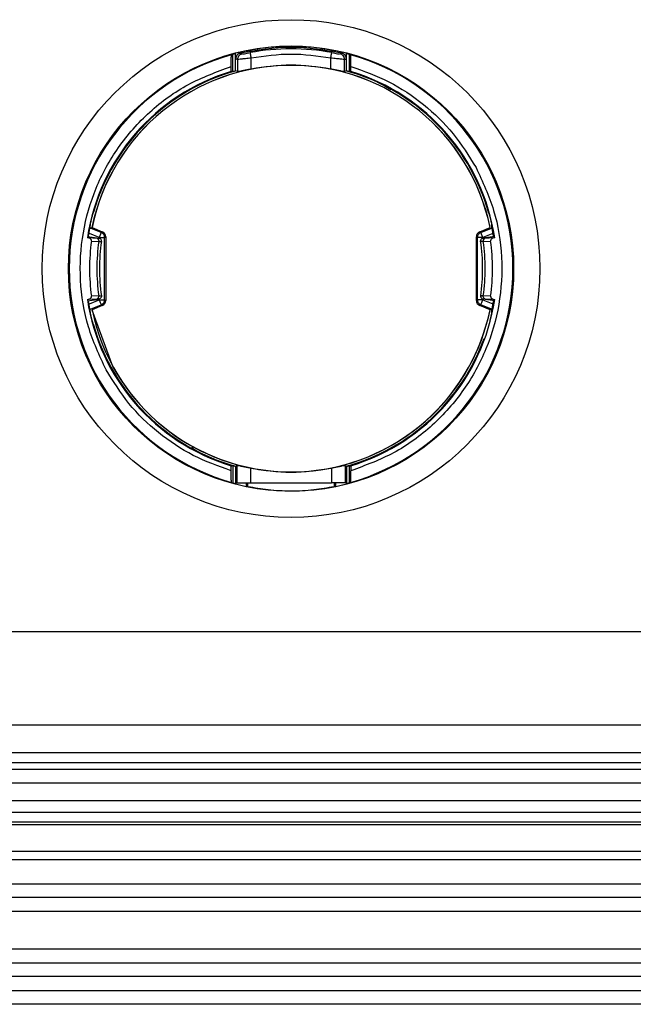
# Model space of a CAD drawing. Header units: millimetres. Extents: x 3 to 429, y 3 to 277.
# Tile 3 of 35: x 70 to 81, y 87 to 105. Entities that reach past the tile are written whole.
import ezdxf

# ---------------------------------------------------------------- set-up
doc = ezdxf.new("R2010")
doc.units = ezdxf.units.MM

msp = doc.modelspace()

# ---------------------------------------------------------------- linework, layer by layer
at = {"color": 7, "linetype": 'Continuous', "lineweight": 25}
for p, q in [((74.4437, 103.9716), (74.4437, 103.9523)), ((76.0611, 103.9523), (76.0611, 103.9716)), ((74.1999, 103.5972), (74.1999, 103.9127)), ((74.2498, 103.6107), (74.2498, 103.9268)), ((74.2524, 103.8299), (74.2849, 103.8175)), ((74.2849, 103.8175), (74.2849, 103.5964)), ((74.3293, 103.927), (74.3622, 103.9148)), ((74.534, 103.6426), (74.534, 103.8414)), ((75.9708, 103.6426), (75.9708, 103.8414)), ((76.1426, 103.9148), (76.1755, 103.927)), ((76.2199, 103.8175), (76.2524, 103.8299)), ((76.2199, 103.5964), (76.2199, 103.8175)), ((76.2549, 103.6107), (76.2549, 103.9268)), ((76.3049, 103.9127), (76.3049, 103.5972)), ((74.1683, 103.5987), (74.1683, 103.6885)), ((74.2524, 103.6114), (74.2524, 103.6076)), ((74.2849, 103.5964), (74.2524, 103.6076)), ((76.2524, 103.6076), (76.2199, 103.5964)), ((76.2524, 103.6076), (76.2524, 103.6114)), ((76.3365, 103.5987), (76.3365, 103.6885)), ((71.6295, 100.768), (71.6529, 100.7805)), ((71.8207, 100.6888), (71.6295, 100.768)), ((71.6529, 100.7805), (71.6539, 100.78)), ((71.6539, 100.78), (71.8402, 100.7018)), ((78.6646, 100.7018), (78.8508, 100.78)), ((78.6841, 100.6888), (78.8753, 100.768)), ((78.8508, 100.78), (78.8519, 100.7805)), ((71.5694, 100.6183), (71.782, 100.5846)), ((71.5898, 100.5897), (71.5694, 100.5929)), ((71.7462, 100.5814), (71.5898, 100.5897)), ((71.7825, 100.5965), (71.6059, 100.6697)), ((71.8207, 100.6888), (71.7825, 100.5965)), ((71.7825, 100.5844), (71.7825, 100.5965)), ((71.8402, 100.7018), (71.8207, 100.6888)), ((71.8824, 100.5965), (71.9015, 100.6093)), ((71.8824, 99.4734), (71.8824, 100.5965)), ((71.9015, 100.6093), (71.9015, 99.4606)), ((78.6033, 99.4606), (78.6033, 100.6093)), ((78.6224, 100.5965), (78.6033, 100.6093)), ((78.6224, 99.4734), (78.6224, 100.5965)), ((78.6646, 100.7018), (78.6841, 100.6888)), ((78.7223, 100.5965), (78.6841, 100.6888)), ((78.8989, 100.6697), (78.7223, 100.5965)), ((78.7223, 100.5965), (78.7223, 100.5844)), ((78.9354, 100.6183), (78.7228, 100.5846)), ((78.915, 100.5897), (78.7586, 100.5814)), ((78.9354, 100.5929), (78.915, 100.5897)), ((71.6433, 100.534), (71.7763, 100.5268)), ((71.821, 100.5275), (71.8237, 100.5279)), ((71.8231, 100.527), (71.8232, 100.5412)), ((78.6838, 100.5275), (78.681, 100.5279)), ((78.6816, 100.5415), (78.6817, 100.527)), ((78.7285, 100.5268), (78.8615, 100.534)), ((71.7763, 99.5431), (71.6433, 99.5359)), ((71.821, 99.5425), (71.8237, 99.542)), ((71.8232, 99.5284), (71.8231, 99.5429)), ((78.6838, 99.5425), (78.681, 99.542)), ((78.6817, 99.5429), (78.6816, 99.5287)), ((78.8615, 99.5359), (78.7285, 99.5431)), ((71.5694, 99.4516), (71.782, 99.4853)), ((71.5694, 99.477), (71.5898, 99.4803)), ((71.5898, 99.4803), (71.7462, 99.4886)), ((71.6059, 99.4002), (71.7825, 99.4734)), ((71.6295, 99.3019), (71.8207, 99.3811)), ((71.8402, 99.3681), (71.6539, 99.2899)), ((71.7825, 99.4734), (71.7825, 99.4855)), ((71.7825, 99.4734), (71.8824, 99.4734)), ((71.8207, 99.3811), (71.8402, 99.3681)), ((71.8824, 99.4734), (71.9015, 99.4606)), ((78.6033, 99.4606), (78.6224, 99.4734)), ((78.7223, 99.4734), (78.6224, 99.4734)), ((78.6841, 99.3811), (78.6646, 99.3681)), ((78.8508, 99.2899), (78.6646, 99.3681)), ((78.8753, 99.3019), (78.6841, 99.3811)), ((78.7223, 99.4855), (78.7223, 99.4734)), ((78.7223, 99.4734), (78.8989, 99.4002)), ((78.9354, 99.4516), (78.7228, 99.4853)), ((78.7586, 99.4886), (78.915, 99.4803)), ((78.915, 99.4803), (78.9354, 99.477)), ((71.6539, 99.2899), (71.6529, 99.2894)), ((71.6529, 99.2894), (72.0265, 98.2726)), ((78.8519, 99.2894), (78.8508, 99.2899)), ((78.8753, 99.3019), (78.8519, 99.2894)), ((74.2524, 96.4623), (74.2714, 96.4768)), ((74.2714, 96.4768), (74.2714, 96.162)), ((76.2334, 96.4768), (76.2524, 96.4623)), ((76.2334, 96.4768), (76.2334, 96.162)), ((74.1683, 96.3814), (74.1683, 96.4712)), ((74.1999, 96.4727), (74.1999, 96.1572)), ((74.2498, 96.4592), (74.2498, 96.1431)), ((74.2524, 96.4585), (74.2524, 96.4623)), ((74.5211, 96.4299), (74.5211, 96.162)), ((75.9837, 96.4299), (75.9837, 96.162)), ((76.2524, 96.4585), (76.2524, 96.4623)), ((76.2549, 96.4592), (76.2549, 96.1431)), ((76.3049, 96.4727), (76.3049, 96.1572)), ((76.3365, 96.4712), (76.3365, 96.3814)), ((74.2714, 96.162), (74.2524, 96.162)), ((74.4437, 96.162), (74.4437, 96.0983)), ((74.4742, 96.0919), (74.4742, 96.162)), ((74.5211, 96.162), (75.9837, 96.162)), ((76.0306, 96.162), (76.0306, 96.0919)), ((76.0611, 96.0983), (76.0611, 96.162)), ((76.2524, 96.162), (76.2334, 96.162)), ((61.2524, 93.4725), (200.8774, 93.4725)), ((60.0521, 91.785), (201.5024, 91.785)), ((57.5024, 91.2857), (201.5024, 91.2857)), ((56.7524, 90.985), (201.7524, 90.985)), ((201.5024, 91.1), (57.5024, 91.1)), ((201.7524, 90.735), (56.7524, 90.735)), ((56.7524, 90.418), (201.7524, 90.418)), ((201.7524, 90.2015), (56.7524, 90.2015)), ((56.7524, 90.0347), (201.7524, 90.0347)), ((201.7524, 89.9779), (56.7524, 89.9779)), ((56.7524, 89.5012), (201.7524, 89.5012)), ((201.7524, 89.3463), (56.7524, 89.3463)), ((56.7524, 88.915), (201.7524, 88.915)), ((201.7524, 88.665), (56.7524, 88.665)), ((201.7524, 88.415), (56.7524, 88.415)), ((56.7524, 87.735), (201.7524, 87.735)), ((56.7524, 87.485), (201.7524, 87.485)), ((201.7524, 87.235), (56.7524, 87.235)), ((56.7524, 86.985), (201.7524, 86.985)), ((201.7524, 86.735), (56.7524, 86.735))]:
    msp.add_line(p, q, dxfattribs=at)
at = {"color": 7, "linetype": 'Continuous', "lineweight": 25, "flags": 128}
for points in [[(71.5881, 100.6153), (71.5904, 100.63), (71.6277, 100.8256)], [(78.9167, 100.6153), (78.9143, 100.63), (78.8771, 100.8256)], [(71.6277, 99.2443), (71.5904, 99.4399), (71.5881, 99.4546)], [(78.8771, 99.2443), (78.9143, 99.4399), (78.9167, 99.4546)]]:
    msp.add_lwpolyline(points, dxfattribs=at)
at = {"color": 7, "linetype": 'Continuous', "lineweight": 25}
for radius in [4.5, 4.025]:
    msp.add_circle((75.2524, 100.035), radius, dxfattribs=at)
for centre, radius, start, end in [((75.2524, 100.035), 4.0189, 101.60905, 104.44555), ((75.2524, 100.035), 3.9735, 79.31182, 100.68818), ((75.2524, 100.035), 4.0189, 75.55445, 78.39095), ((75.2524, 100.035), 4.011, 105.52787, 254.47213), ((75.2524, 100.035), 4.011, 285.52787, 74.47213), ((75.2524, 100.035), 3.725, 106.91928, 171.38584), ((75.2524, 100.035), 3.6759, 11.7013, 168.2987), ((75.2524, 100.035), 3.6748, 11.69782, 168.30219), ((75.2524, 100.035), 3.7121, 105.62796, 164.09199), ((75.2524, 100.035), 3.7121, 15.90801, 74.37204), ((75.2524, 100.035), 3.725, 8.61416, 73.08072), ((75.2524, 100.035), 3.72, 166.13616, 171.00098), ((75.2524, 100.035), 3.72, 8.99902, 13.86384), ((71.8013, 100.6095), 0.1002, 359.9054, 67.14314), ((78.7035, 100.6095), 0.1002, 112.85686, 180.0946), ((75.2524, 100.035), 3.6434, 172.12777, 187.87223), ((75.2524, 100.035), 3.5107, 171.94652, 188.05348), ((75.2524, 100.035), 3.4639, 171.8182, 180), ((75.2524, 100.035), 3.4639, 351.82445, 8.20899), ((75.2524, 100.035), 3.5107, 351.94652, 8.05348), ((75.2524, 100.035), 3.6434, 352.12777, 7.87223), ((75.2524, 100.035), 3.4639, 180, 188.17117), ((75.2524, 100.035), 3.725, 188.61416, 253.08072), ((75.2524, 100.035), 3.72, 188.99902, 193.86384), ((71.8013, 99.4604), 0.1002, 292.85686, 0.0946), ((75.2524, 100.035), 3.725, 286.91928, 351.38584), ((78.7035, 99.4604), 0.1002, 179.9054, 247.14314), ((75.2524, 100.035), 3.72, 346.13616, 351.00098), ((75.2524, 100.035), 3.6748, 191.69782, 348.30219), ((75.2524, 100.035), 3.6759, 208.64789, 348.2987), ((75.2524, 100.035), 3.7121, 195.90801, 254.37204), ((75.2524, 100.035), 3.7121, 285.62796, 340.11804), ((75.2524, 100.035), 4.0189, 255.55445, 258.39095), ((75.2524, 100.035), 4.0189, 281.60905, 284.44555)]:
    msp.add_arc(centre, radius, start, end, dxfattribs=at)
for centre, major_axis, ratio, start_param, end_param in [((76.889, 100.035), (4.9137, 0), 0.9429048, 2.1498795, 2.1550634), ((73.6158, 100.035), (4.9137, 0), 0.9429048, 0.9865292, 0.9917132), ((73.9922, 100.035), (3.7837, 0), 0.9429048, 1.5158714, 1.5242291), ((76.5126, 100.035), (3.7837, 0), 0.9429048, 1.6173636, 1.6257212), ((75.1315, 99.2715), (0.6061, 3.8265), 0.9798953, 1.369953, 1.3765393), ((75.3733, 99.2715), (-0.6061, 3.8265), 0.9798953, 4.906646, 4.9132323), ((75.1315, 100.7984), (-0.6061, 3.8265), 0.9798953, 1.7650534, 1.7716397), ((75.3733, 100.7984), (0.6061, 3.8265), 0.9798953, 4.5115456, 4.5181319), ((73.9922, 100.035), (3.7837, 0), 0.9429048, 4.7589562, 4.7673139), ((76.5126, 100.035), (3.7837, 0), 0.9429048, 4.6574641, 4.6658218), ((76.889, 100.035), (4.9137, 0), 0.9429048, 4.1281219, 4.1333058), ((73.6158, 100.035), (4.9137, 0), 0.9429048, 5.2914721, 5.2966561)]:
    msp.add_ellipse(centre, major_axis=major_axis, ratio=ratio, start_param=start_param, end_param=end_param, dxfattribs=at)
for points in [[(76.1755, 103.927), (75.8678, 103.981), (75.2524, 104.0889), (74.637, 103.981), (74.3293, 103.927)], [(74.534, 103.8414), (74.5316, 103.8539), (74.5269, 103.8787), (74.5209, 103.9105), (74.5166, 103.9335), (74.5158, 103.9375), (74.5154, 103.9395)], [(75.9708, 103.8414), (75.7313, 103.875), (75.2524, 103.9422), (74.7734, 103.875), (74.534, 103.8414)], [(75.9708, 103.8414), (75.9732, 103.8539), (75.9779, 103.8787), (75.9839, 103.9105), (75.9882, 103.9335), (75.989, 103.9375), (75.9893, 103.9395)], [(75.9708, 103.6426), (75.7313, 103.6781), (75.2524, 103.7489), (74.7734, 103.6781), (74.534, 103.6426)], [(71.7825, 100.5965), (71.7952, 100.5965), (71.8205, 100.5965), (71.8528, 100.5965), (71.8762, 100.5965), (71.8803, 100.5965), (71.8824, 100.5965)], [(71.8824, 100.5965), (71.8815, 100.6063), (71.8798, 100.626), (71.8665, 100.6527), (71.8469, 100.6752), (71.8294, 100.6843), (71.8207, 100.6888)], [(78.6841, 100.6888), (78.6753, 100.6843), (78.6579, 100.6752), (78.6382, 100.6527), (78.625, 100.626), (78.6233, 100.6063), (78.6224, 100.5965)], [(78.7223, 100.5965), (78.7096, 100.5965), (78.6843, 100.5965), (78.652, 100.5965), (78.6286, 100.5965), (78.6245, 100.5965), (78.6224, 100.5965)], [(71.7825, 99.4734), (71.7873, 99.4617), (71.797, 99.4383), (71.8094, 99.4084), (71.8183, 99.3868), (71.8199, 99.383), (71.8207, 99.3811)], [(71.8207, 99.3811), (71.8294, 99.3856), (71.8469, 99.3947), (71.8665, 99.4172), (71.8798, 99.444), (71.8815, 99.4636), (71.8824, 99.4734)], [(78.6224, 99.4734), (78.6233, 99.4636), (78.625, 99.444), (78.6382, 99.4172), (78.6579, 99.3947), (78.6753, 99.3856), (78.6841, 99.3811)], [(78.6841, 99.3811), (78.6849, 99.383), (78.6864, 99.3868), (78.6954, 99.4084), (78.7077, 99.4383), (78.7174, 99.4617), (78.7223, 99.4734)], [(74.5211, 96.4299), (74.7648, 96.3931), (75.2524, 96.3197), (75.7399, 96.3931), (75.9837, 96.4299)], [(74.2714, 96.162), (74.2766, 96.162), (74.2869, 96.162), (74.3452, 96.162), (74.4261, 96.162), (74.4894, 96.162), (74.5211, 96.162)], [(76.2334, 96.162), (76.2282, 96.162), (76.2179, 96.162), (76.1595, 96.162), (76.0787, 96.162), (76.0154, 96.162), (75.9837, 96.162)]]:
    msp.add_open_spline(points, degree=3, dxfattribs=at)
for points, knots in [([(74.4437, 103.9716), (74.4494, 103.9728), (74.4604, 103.9751), (74.4697, 103.977), (74.4742, 103.978)], [0, 0, 0, 0, 0.523454, 1, 1, 1, 1]), ([(74.4742, 103.978), (74.5932, 103.9999), (74.8313, 104.0438), (75.2561, 104.0663), (75.6787, 104.0429), (75.9124, 103.9998), (76.0306, 103.978)], [0, 0, 0, 0, 0.2521594, 0.5046759, 0.7493403, 1, 1, 1, 1]), ([(76.0306, 103.978), (76.0355, 103.9769), (76.0449, 103.975), (76.0559, 103.9727), (76.0611, 103.9716)], [0, 0, 0, 0, 0.5210258, 1, 1, 1, 1]), ([(74.1683, 103.6885), (74.1684, 103.7129), (74.1687, 103.7617), (74.1706, 103.8264), (74.1735, 103.8742), (74.1764, 103.896), (74.1781, 103.8987), (74.1786, 103.8995)], [0, 0, 0, 0, 0.2293941, 0.4588774, 0.6851985, 0.9035664, 1, 1, 1, 1]), ([(74.1999, 103.9127), (74.2007, 103.913), (74.2024, 103.9137), (74.2114, 103.9164), (74.2242, 103.92), (74.2378, 103.9237), (74.2466, 103.926), (74.2498, 103.9268)], [0, 0, 0, 0, 0.2138317, 0.4275033, 0.6454717, 0.8708224, 1, 1, 1, 1]), ([(74.3293, 103.927), (74.3187, 103.9234), (74.2974, 103.9163), (74.2728, 103.8928), (74.2554, 103.8635), (74.2534, 103.8411), (74.2524, 103.8299)], [0, 0, 0, 0, 0.2492194, 0.4995954, 0.7490587, 1, 1, 1, 1]), ([(74.3622, 103.9148), (74.3503, 103.9107), (74.3266, 103.9023), (74.302, 103.8762), (74.2875, 103.847), (74.2858, 103.8274), (74.2849, 103.8175)], [0, 0, 0, 0, 0.279717, 0.5594473, 0.7797235, 1, 1, 1, 1]), ([(74.534, 103.8414), (74.5151, 103.8393), (74.4798, 103.8354), (74.4214, 103.829), (74.3585, 103.8221), (74.3027, 103.8171), (74.2907, 103.8174), (74.2849, 103.8175)], [0, 0, 0, 0, 0.1530745, 0.2873766, 0.4989578, 0.7574417, 1, 1, 1, 1]), ([(74.3622, 103.9148), (74.3658, 103.9147), (74.373, 103.9143), (74.4102, 103.9203), (74.4587, 103.9289), (74.4965, 103.936), (74.5154, 103.9395)], [0, 0, 0, 0, 0.2463779, 0.4959479, 0.7464169, 1, 1, 1, 1]), ([(76.2199, 103.8175), (76.2141, 103.8174), (76.2021, 103.8171), (76.1462, 103.8221), (76.0834, 103.829), (76.025, 103.8354), (75.9896, 103.8393), (75.9708, 103.8414)], [0, 0, 0, 0, 0.242539, 0.5010446, 0.7125906, 0.8469006, 1, 1, 1, 1]), ([(75.9893, 103.9395), (76.0083, 103.936), (76.0461, 103.9289), (76.0945, 103.9203), (76.1318, 103.9143), (76.139, 103.9147), (76.1426, 103.9148)], [0, 0, 0, 0, 0.2535272, 0.5040433, 0.7535691, 1, 1, 1, 1]), ([(76.2199, 103.8175), (76.2185, 103.83), (76.2157, 103.8551), (76.1958, 103.8849), (76.1707, 103.9057), (76.1519, 103.9118), (76.1426, 103.9148)], [0, 0, 0, 0, 0.279717, 0.5594473, 0.7797235, 1, 1, 1, 1]), ([(76.2524, 103.8299), (76.2514, 103.8411), (76.2494, 103.8634), (76.2321, 103.8927), (76.2075, 103.9164), (76.1862, 103.9234), (76.1755, 103.927)], [0, 0, 0, 0, 0.2493632, 0.5002247, 0.7491986, 1, 1, 1, 1]), ([(76.2549, 103.9268), (76.2607, 103.9253), (76.2723, 103.9223), (76.2876, 103.918), (76.2989, 103.9148), (76.3039, 103.9132), (76.3047, 103.9128), (76.3049, 103.9127)], [0, 0, 0, 0, 0.2317615, 0.4636008, 0.6927204, 0.9146968, 1, 1, 1, 1]), ([(76.3365, 103.6885), (76.3363, 103.7129), (76.3361, 103.7617), (76.3341, 103.8264), (76.3313, 103.8742), (76.3284, 103.896), (76.3267, 103.8987), (76.3262, 103.8995)], [0, 0, 0, 0, 0.2293941, 0.4588774, 0.6851985, 0.9035664, 1, 1, 1, 1]), ([(71.9079, 98.2079), (71.7896, 98.4617), (71.55, 98.9757), (71.4166, 99.827), (71.4642, 100.6823), (71.7009, 101.4997), (72.1092, 102.2463), (72.6784, 102.8865), (73.3732, 103.3963), (73.9055, 103.5919), (74.1683, 103.6885)], [0, 0, 0, 0, 0.1234359, 0.25, 0.3765641, 0.5, 0.6234359, 0.75, 0.8765641, 1, 1, 1, 1]), ([(74.1999, 103.5972), (74.2007, 103.5973), (74.2023, 103.5976), (74.2112, 103.6), (74.2237, 103.6034), (74.2374, 103.6072), (74.2464, 103.6098), (74.2498, 103.6107)], [0, 0, 0, 0, 0.2112017, 0.4222688, 0.6371328, 0.8602627, 1, 1, 1, 1]), ([(74.534, 103.6426), (74.5121, 103.6383), (74.4684, 103.6295), (74.4026, 103.6159), (74.3439, 103.6041), (74.2987, 103.5959), (74.2895, 103.5962), (74.2849, 103.5964)], [0, 0, 0, 0, 0.178695, 0.3571302, 0.5764767, 0.7887923, 1, 1, 1, 1]), ([(76.2199, 103.5964), (76.2153, 103.5962), (76.2061, 103.5959), (76.1607, 103.6041), (76.1021, 103.616), (76.0364, 103.6295), (75.9927, 103.6383), (75.9708, 103.6426)], [0, 0, 0, 0, 0.2114806, 0.4241481, 0.6432328, 0.82138, 1, 1, 1, 1]), ([(77.0547, 103.2651), (77.0169, 103.2902), (76.7739, 103.4521), (76.4912, 103.5364), (76.2524, 103.6076)], [0, 0, 0, 0, 0.1552952, 1, 1, 1, 1]), ([(76.2549, 103.6107), (76.2607, 103.6091), (76.2723, 103.6059), (76.2876, 103.6016), (76.2989, 103.5985), (76.3039, 103.5973), (76.3047, 103.5972), (76.3049, 103.5972)], [0, 0, 0, 0, 0.23283583, 0.46582608, 0.6941215, 0.91342554, 1, 1, 1, 1]), ([(76.3365, 103.6885), (76.5685, 103.6053), (77.0372, 103.4374), (77.6612, 103.016), (78.2042, 102.4945), (78.4668, 102.0715), (78.5969, 101.862)], [0, 0, 0, 0, 0.2475937, 0.5, 0.7524063, 1, 1, 1, 1]), ([(78.5969, 101.862), (78.7152, 101.6082), (78.9548, 101.0942), (79.0882, 100.2429), (79.0406, 99.3876), (78.8039, 98.5702), (78.3956, 97.8236), (77.8263, 97.1834), (77.1316, 96.6736), (76.5993, 96.478), (76.3365, 96.3814)], [0, 0, 0, 0, 0.1234359, 0.25, 0.3765641, 0.5, 0.6234359, 0.75, 0.8765641, 1, 1, 1, 1]), ([(71.6569, 100.9877), (71.6567, 100.9872), (71.6564, 100.9862), (71.655, 100.9813), (71.652, 100.9704), (71.647, 100.9512), (71.643, 100.9353), (71.6408, 100.9263)], [0, 0, 0, 0, 0.069915, 0.161748, 0.3131791, 0.6139736, 1, 1, 1, 1]), ([(71.6569, 100.9876), (71.6633, 101.0043), (71.6718, 101.0264), (71.6804, 101.0473), (71.6824, 101.0524)], [0, 0, 0, 0, 0.7566294, 1, 1, 1, 1]), ([(78.8479, 100.9876), (78.8415, 101.0043), (78.833, 101.0264), (78.8244, 101.0473), (78.8223, 101.0524)], [0, 0, 0, 0, 0.7566294, 1, 1, 1, 1]), ([(78.864, 100.9263), (78.862, 100.9344), (78.858, 100.9506), (78.8531, 100.9693), (78.85, 100.9807), (78.8485, 100.9859), (78.8481, 100.9872), (78.8479, 100.9877)], [0, 0, 0, 0, 0.3482031, 0.6990838, 0.8099419, 0.9217427, 1, 1, 1, 1]), ([(71.6433, 100.534), (71.6435, 100.5386), (71.6438, 100.5477), (71.6381, 100.5608), (71.6276, 100.5737), (71.6111, 100.5846), (71.5969, 100.588), (71.5898, 100.5897)], [0, 0, 0, 0, 0.1600002, 0.3195816, 0.4884456, 0.7431787, 1, 1, 1, 1]), ([(71.782, 100.5846), (71.7808, 100.5832), (71.7783, 100.5803), (71.7569, 100.581), (71.7462, 100.5814)], [0, 0, 0, 0, 0.5003249, 1, 1, 1, 1]), ([(71.7462, 100.5814), (71.7513, 100.5793), (71.7616, 100.5751), (71.7716, 100.5602), (71.7768, 100.5434), (71.7765, 100.5323), (71.7763, 100.5268)], [0, 0, 0, 0, 0.27964163, 0.55930902, 0.77965409, 1, 1, 1, 1]), ([(71.8237, 100.5279), (71.8239, 100.5344), (71.8243, 100.5475), (71.8154, 100.5654), (71.801, 100.5793), (71.7883, 100.5828), (71.782, 100.5846)], [0, 0, 0, 0, 0.2497881, 0.4997481, 0.7498291, 1, 1, 1, 1]), ([(78.681, 100.5279), (78.6809, 100.5344), (78.6805, 100.5475), (78.6894, 100.5654), (78.7038, 100.5793), (78.7164, 100.5828), (78.7228, 100.5846)], [0, 0, 0, 0, 0.2497881, 0.4997481, 0.7498291, 1, 1, 1, 1]), ([(78.7228, 100.5846), (78.724, 100.5832), (78.7265, 100.5803), (78.7479, 100.581), (78.7586, 100.5814)], [0, 0, 0, 0, 0.50032494, 1, 1, 1, 1]), ([(78.7586, 100.5814), (78.7535, 100.5793), (78.7432, 100.5751), (78.7331, 100.5602), (78.728, 100.5434), (78.7283, 100.5323), (78.7285, 100.5268)], [0, 0, 0, 0, 0.2796416, 0.559309, 0.7796541, 1, 1, 1, 1]), ([(78.915, 100.5897), (78.9067, 100.5876), (78.8918, 100.5839), (78.8747, 100.5715), (78.8648, 100.5577), (78.8608, 100.5449), (78.8613, 100.5371), (78.8615, 100.534)], [0, 0, 0, 0, 0.2970859, 0.5382501, 0.7280315, 0.8886206, 1, 1, 1, 1]), ([(71.7763, 100.5268), (71.7887, 100.526), (71.8136, 100.5245), (71.8185, 100.5265), (71.821, 100.5275)], [0, 0, 0, 0, 0.4964041, 1, 1, 1, 1]), ([(78.7285, 100.5268), (78.7161, 100.526), (78.6912, 100.5245), (78.6862, 100.5265), (78.6838, 100.5275)], [0, 0, 0, 0, 0.4964041, 1, 1, 1, 1]), ([(71.5898, 99.4803), (71.598, 99.4823), (71.613, 99.486), (71.6301, 99.4985), (71.64, 99.5122), (71.644, 99.525), (71.6435, 99.5328), (71.6433, 99.5359)], [0, 0, 0, 0, 0.2970859, 0.5382501, 0.7280315, 0.8886206, 1, 1, 1, 1]), ([(71.7462, 99.4886), (71.7513, 99.4906), (71.7616, 99.4948), (71.7716, 99.5097), (71.7768, 99.5265), (71.7765, 99.5376), (71.7763, 99.5431)], [0, 0, 0, 0, 0.2796416, 0.559309, 0.7796541, 1, 1, 1, 1]), ([(71.7763, 99.5431), (71.7887, 99.5439), (71.8136, 99.5454), (71.8185, 99.5435), (71.821, 99.5425)], [0, 0, 0, 0, 0.4964041, 1, 1, 1, 1]), ([(71.8237, 99.542), (71.8239, 99.5355), (71.8243, 99.5224), (71.8154, 99.5045), (71.801, 99.4906), (71.7883, 99.4871), (71.782, 99.4853)], [0, 0, 0, 0, 0.2497881, 0.4997481, 0.7498291, 1, 1, 1, 1]), ([(78.681, 99.542), (78.6809, 99.5355), (78.6805, 99.5224), (78.6894, 99.5045), (78.7038, 99.4906), (78.7164, 99.4871), (78.7228, 99.4853)], [0, 0, 0, 0, 0.2497881, 0.4997481, 0.7498291, 1, 1, 1, 1]), ([(78.7285, 99.5431), (78.7161, 99.5439), (78.6912, 99.5454), (78.6862, 99.5435), (78.6838, 99.5425)], [0, 0, 0, 0, 0.4964041, 1, 1, 1, 1]), ([(78.7586, 99.4886), (78.7535, 99.4906), (78.7432, 99.4948), (78.7331, 99.5097), (78.728, 99.5265), (78.7283, 99.5376), (78.7285, 99.5431)], [0, 0, 0, 0, 0.2796416, 0.559309, 0.7796541, 1, 1, 1, 1]), ([(78.8615, 99.5359), (78.8613, 99.5314), (78.861, 99.5222), (78.8666, 99.5091), (78.8772, 99.4962), (78.8937, 99.4853), (78.9079, 99.4819), (78.915, 99.4803)], [0, 0, 0, 0, 0.1600002, 0.3195816, 0.4884456, 0.7431787, 1, 1, 1, 1]), ([(71.782, 99.4853), (71.7808, 99.4867), (71.7783, 99.4896), (71.7569, 99.4889), (71.7462, 99.4886)], [0, 0, 0, 0, 0.5003249, 1, 1, 1, 1]), ([(78.7228, 99.4853), (78.724, 99.4867), (78.7265, 99.4896), (78.7479, 99.4889), (78.7586, 99.4886)], [0, 0, 0, 0, 0.5003249, 1, 1, 1, 1]), ([(71.6408, 99.1436), (71.6428, 99.1355), (71.6468, 99.1193), (71.6517, 99.1006), (71.6548, 99.0892), (71.6563, 99.084), (71.6567, 99.0827), (71.6569, 99.0822)], [0, 0, 0, 0, 0.3482031, 0.6990838, 0.8099419, 0.9217427, 1, 1, 1, 1]), ([(71.6569, 99.0823), (71.6633, 99.0656), (71.6718, 99.0435), (71.6804, 99.0226), (71.6824, 99.0175)], [0, 0, 0, 0, 0.7566294, 1, 1, 1, 1]), ([(78.8479, 99.0822), (78.8481, 99.0827), (78.8484, 99.0837), (78.8498, 99.0886), (78.8528, 99.0995), (78.8578, 99.1187), (78.8618, 99.1346), (78.864, 99.1436)], [0, 0, 0, 0, 0.069915, 0.161748, 0.3131791, 0.6139736, 1, 1, 1, 1]), ([(74.1683, 96.3814), (73.9362, 96.4646), (73.4675, 96.6325), (72.8436, 97.0539), (72.3006, 97.5754), (72.038, 97.9984), (71.9079, 98.2079)], [0, 0, 0, 0, 0.2475937, 0.5, 0.7524063, 1, 1, 1, 1]), ([(73.4501, 96.8048), (73.4878, 96.7797), (73.7309, 96.6178), (74.0136, 96.5335), (74.2524, 96.4623)], [0, 0, 0, 0, 0.1552952, 1, 1, 1, 1]), ([(74.2714, 96.4768), (74.2754, 96.4772), (74.2833, 96.478), (74.3296, 96.4694), (74.3892, 96.4571), (74.4552, 96.4433), (74.4991, 96.4343), (74.5211, 96.4299)], [0, 0, 0, 0, 0.21647484, 0.4341352, 0.64961484, 0.8245699, 1, 1, 1, 1]), ([(75.9837, 96.4299), (76.0057, 96.4343), (76.0496, 96.4433), (76.1157, 96.4572), (76.1753, 96.4694), (76.2215, 96.478), (76.2294, 96.4772), (76.2334, 96.4768)], [0, 0, 0, 0, 0.1754926, 0.3505671, 0.5663158, 0.7837259, 1, 1, 1, 1]), ([(74.1786, 96.1704), (74.1775, 96.1733), (74.1752, 96.1792), (74.1721, 96.2155), (74.1698, 96.268), (74.1685, 96.3265), (74.1684, 96.3657), (74.1683, 96.3814)], [0, 0, 0, 0, 0.2085929, 0.4169983, 0.6303325, 0.8518009, 1, 1, 1, 1]), ([(74.2498, 96.4592), (74.2441, 96.4608), (74.2325, 96.464), (74.2171, 96.4683), (74.2059, 96.4714), (74.2008, 96.4726), (74.2001, 96.4727), (74.1999, 96.4727)], [0, 0, 0, 0, 0.2328358, 0.4658261, 0.6941215, 0.9134255, 1, 1, 1, 1]), ([(76.3049, 96.4727), (76.3041, 96.4726), (76.3025, 96.4723), (76.2936, 96.4699), (76.281, 96.4665), (76.2674, 96.4627), (76.2584, 96.4602), (76.2549, 96.4592)], [0, 0, 0, 0, 0.2112017, 0.4222688, 0.6371328, 0.8602627, 1, 1, 1, 1]), ([(76.3262, 96.1704), (76.3273, 96.1733), (76.3296, 96.1792), (76.3327, 96.2155), (76.335, 96.268), (76.3363, 96.3265), (76.3364, 96.3657), (76.3365, 96.3814)], [0, 0, 0, 0, 0.20859292, 0.41699835, 0.63033252, 0.85180086, 1, 1, 1, 1]), ([(74.2498, 96.1431), (74.2441, 96.1446), (74.2325, 96.1476), (74.2172, 96.1519), (74.2059, 96.1551), (74.2008, 96.1567), (74.2001, 96.1571), (74.1999, 96.1572)], [0, 0, 0, 0, 0.2317615, 0.4636008, 0.6927204, 0.9146968, 1, 1, 1, 1]), ([(76.3049, 96.1572), (76.3041, 96.1569), (76.3024, 96.1562), (76.2934, 96.1535), (76.2806, 96.1499), (76.267, 96.1462), (76.2582, 96.144), (76.2549, 96.1431)], [0, 0, 0, 0, 0.2138317, 0.4275033, 0.6454717, 0.8708224, 1, 1, 1, 1]), ([(74.4742, 96.0919), (74.4693, 96.093), (74.4599, 96.0949), (74.4489, 96.0972), (74.4437, 96.0983)], [0, 0, 0, 0, 0.5210258, 1, 1, 1, 1]), ([(76.0306, 96.0919), (75.9116, 96.07), (75.6735, 96.0261), (75.2487, 96.0037), (74.826, 96.027), (74.5924, 96.0701), (74.4742, 96.0919)], [0, 0, 0, 0, 0.2521594, 0.5046759, 0.7493403, 1, 1, 1, 1]), ([(76.0611, 96.0983), (76.0554, 96.0971), (76.0443, 96.0948), (76.035, 96.0929), (76.0306, 96.0919)], [0, 0, 0, 0, 0.523454, 1, 1, 1, 1])]:
    msp.add_open_spline(points, degree=3, knots=knots, dxfattribs=at)

doc.saveas('drawing.dxf')
